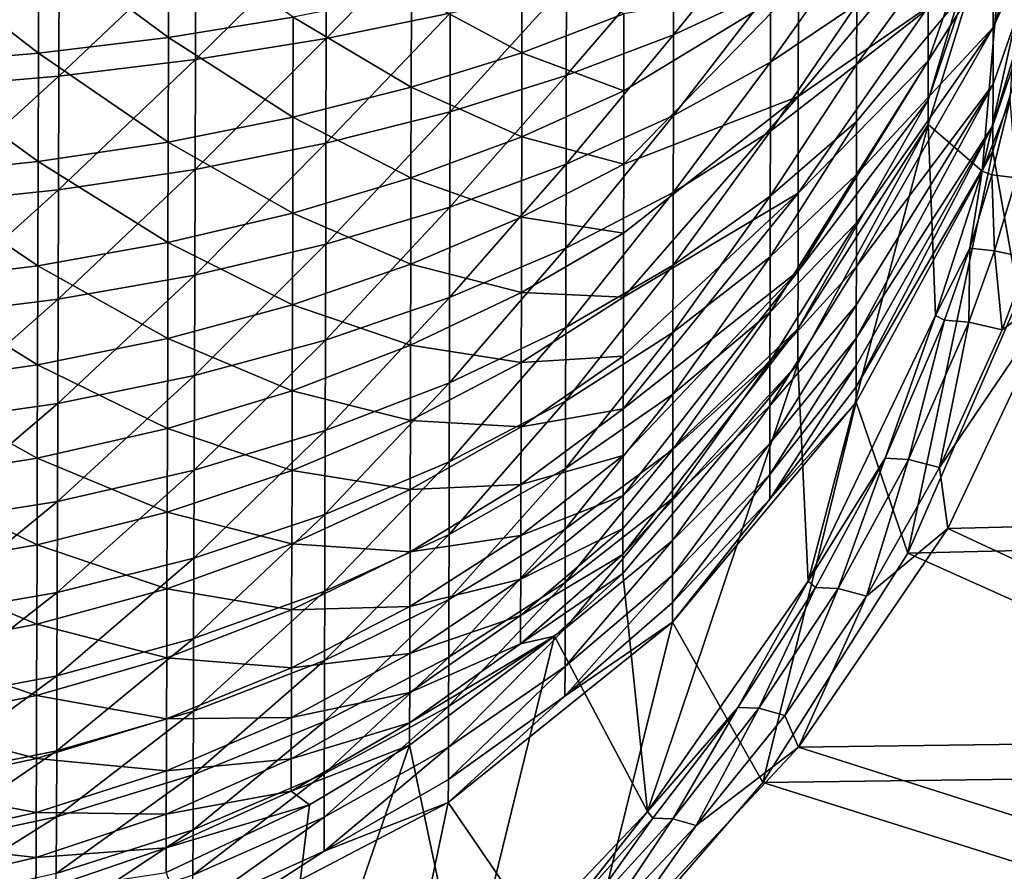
# Model space of a CAD drawing. Header units: metres. Extents: x 0 to 1050, y 0 to 700.
# Tile 22 of 50: x 527 to 569, y 137 to 173. Entities that reach past the tile are written whole.
import ezdxf

# ---------------------------------------------------------------- set-up
doc = ezdxf.new("R2010")
doc.units = ezdxf.units.M

msp = doc.modelspace()

# ---------------------------------------------------------------- linework, layer by layer
at = {"layer": 'None'}
for points in [[(568.189392, 175.961487, -418.493317), (571.781982, 183.587341, -409.408844), (568.186462, 172.974152, -415.510895)], [(571.781982, 183.587341, -409.408844), (571.78064, 180.835678, -406.136169), (568.186462, 172.974152, -415.510895)], [(565.411804, 169.85759, -407.858978), (568.838684, 181.342819, -405.843964), (565.413452, 171.550201, -411.486237)], [(565.411804, 169.85759, -407.858978), (568.846069, 179.952652, -402.033569), (568.838684, 181.342819, -405.843964)], [(565.413452, 171.550201, -411.486237), (568.838684, 181.342819, -405.843964), (565.41571, 173.855637, -414.772278)], [(568.182434, 168.776184, -408.251923), (571.78064, 180.835678, -406.136169), (571.783569, 179.352463, -402.139404)], [(571.78064, 180.835678, -406.136169), (568.182434, 168.776184, -408.251923), (568.184143, 170.553452, -412.060547)], [(568.186462, 172.974152, -415.510895), (571.78064, 180.835678, -406.136169), (568.184143, 170.553452, -412.060547)], [(565.410828, 168.821198, -403.996368), (568.846069, 179.952652, -402.033569), (565.411804, 169.85759, -407.858978)], [(568.846069, 179.952652, -402.033569), (565.410828, 168.821198, -403.996368), (567.723572, 166.821777, -354.398346)], [(569.132874, 173.204102, -354.852936), (568.846069, 179.952652, -402.033569), (567.723572, 166.821777, -354.398346)], [(562.35199, 173.974792, -430.352112), (568.192749, 179.424408, -420.906036), (562.348267, 171.384918, -428.710876)], [(562.348267, 171.384918, -428.710876), (568.192749, 179.424408, -420.906036), (568.189392, 175.961487, -418.493317)], [(571.783569, 179.352463, -402.139404), (569.281189, 161.375977, -352.043488), (568.181396, 167.687988, -404.196167)], [(568.181396, 167.687988, -404.196167), (568.182434, 168.776184, -408.251923), (571.783569, 179.352463, -402.139404)], [(539.664612, 177.128281, -453.69281), (544.972473, 177.949585, -450.621277), (539.652283, 172.504822, -452.244324)], [(544.972473, 177.949585, -450.621277), (544.961914, 173.590332, -449.256439), (539.652283, 172.504822, -452.244324)], [(558.667236, 174.59845, -436.263092), (554.51123, 172.665054, -440.414856), (558.672729, 177.827621, -437.593323)], [(558.672729, 177.827621, -437.593323), (554.51123, 172.665054, -440.414856), (554.51825, 176.263763, -441.897827)], [(532.905945, 172.549149, -452.122314), (532.919373, 177.161545, -453.56839), (527.357666, 176.650406, -455.47995)], [(538.240295, 173.408661, -449.7565), (532.919373, 177.161545, -453.56839), (532.905945, 172.549149, -452.122314)], [(534.065308, 176.445343, -456.246796), (539.664612, 177.128281, -453.69281), (534.05127, 171.602341, -454.728424)], [(539.664612, 177.128281, -453.69281), (539.652283, 172.504822, -452.244324), (534.05127, 171.602341, -454.728424)], [(527.34259, 171.873825, -453.98114), (527.357666, 176.650406, -455.47995), (521.629578, 176.282257, -456.85672)], [(532.905945, 172.549149, -452.122314), (527.357666, 176.650406, -455.47995), (527.34259, 171.873825, -453.98114)], [(558.661987, 171.492767, -434.654327), (562.355957, 176.695053, -431.760864), (562.35199, 173.974792, -430.352112)], [(558.661987, 171.492767, -434.654327), (558.667236, 174.59845, -436.263092), (562.355957, 176.695053, -431.760864)], [(565.418457, 176.700729, -417.612671), (559.852112, 170.02095, -425.570129), (565.41571, 173.855637, -414.772278)], [(559.852112, 170.02095, -425.570129), (565.418457, 176.700729, -417.612671), (559.85907, 174.80864, -428.906769)], [(521.629578, 176.282257, -456.85672), (521.612976, 171.387619, -455.319427), (527.34259, 171.873825, -453.98114)], [(534.05127, 171.602341, -454.728424), (528.209717, 170.89325, -456.680206), (534.065308, 176.445343, -456.246796)], [(528.209717, 170.89325, -456.680206), (528.225525, 175.908646, -458.253937), (534.065308, 176.445343, -456.246796)], [(549.932922, 174.847198, -445.796906), (554.51825, 176.263763, -441.897827), (549.924377, 170.913849, -444.175415)], [(554.51825, 176.263763, -441.897827), (554.51123, 172.665054, -440.414856), (549.924377, 170.913849, -444.175415)], [(528.209717, 170.89325, -456.680206), (522.193604, 170.382721, -458.085419), (528.225525, 175.908646, -458.253937)], [(522.193604, 170.382721, -458.085419), (522.21106, 175.522095, -459.699554), (528.225525, 175.908646, -458.253937)], [(568.186462, 172.974152, -415.510895), (562.341431, 166.684326, -424.77829), (568.189392, 175.961487, -418.493317)], [(562.341431, 166.684326, -424.77829), (562.344727, 168.947723, -426.848633), (568.189392, 175.961487, -418.493317)], [(568.189392, 175.961487, -418.493317), (562.344727, 168.947723, -426.848633), (562.348267, 171.384918, -428.710876)], [(548.023193, 171.893448, -442.071838), (548.031372, 175.639496, -443.616119), (543.297058, 174.44249, -446.910919)], [(552.391663, 173.561264, -438.490356), (548.031372, 175.639496, -443.616119), (548.023193, 171.893448, -442.071838)], [(549.924377, 170.913849, -444.175415), (544.95166, 169.360153, -447.51181), (549.932922, 174.847198, -445.796906)], [(544.95166, 169.360153, -447.51181), (544.961914, 173.590332, -449.256439), (549.932922, 174.847198, -445.796906)], [(543.297058, 174.44249, -446.910919), (538.240295, 173.408661, -449.7565), (543.287292, 170.413742, -445.249329)], [(548.023193, 171.893448, -442.071838), (543.297058, 174.44249, -446.910919), (543.287292, 170.413742, -445.249329)], [(552.379211, 167.126907, -434.792847), (559.852112, 170.02095, -425.570129), (559.85907, 174.80864, -428.906769)], [(552.379211, 167.126907, -434.792847), (559.85907, 174.80864, -428.906769), (552.385315, 170.26503, -436.78241)], [(559.85907, 174.80864, -428.906769), (552.391663, 173.561264, -438.490356), (552.385315, 170.26503, -436.78241)], [(554.51123, 172.665054, -440.414856), (558.667236, 174.59845, -436.263092), (554.504578, 169.20401, -438.621552)], [(558.667236, 174.59845, -436.263092), (558.661987, 171.492767, -434.654327), (554.504578, 169.20401, -438.621552)], [(539.652283, 172.504822, -452.244324), (544.961914, 173.590332, -449.256439), (539.64032, 168.018417, -450.393066)], [(544.961914, 173.590332, -449.256439), (544.95166, 169.360153, -447.51181), (539.64032, 168.018417, -450.393066)], [(558.656982, 168.53598, -432.780182), (558.661987, 171.492767, -434.654327), (562.35199, 173.974792, -430.352112)], [(558.656982, 168.53598, -432.780182), (562.35199, 173.974792, -430.352112), (562.348267, 171.384918, -428.710876)], [(559.852112, 170.02095, -425.570129), (559.84613, 165.890976, -421.445984), (565.41571, 173.855637, -414.772278)], [(565.41571, 173.855637, -414.772278), (559.84613, 165.890976, -421.445984), (565.413452, 171.550201, -411.486237)], [(538.228882, 169.135895, -447.993408), (538.240295, 173.408661, -449.7565), (532.905945, 172.549149, -452.122314)], [(543.287292, 170.413742, -445.249329), (538.240295, 173.408661, -449.7565), (538.228882, 169.135895, -447.993408)], [(552.385315, 170.26503, -436.78241), (552.391663, 173.561264, -438.490356), (548.023193, 171.893448, -442.071838)], [(569.132874, 173.204102, -354.852936), (567.723572, 166.821777, -354.398346), (568.918518, 169.883286, -352.868134)], [(562.335693, 162.743835, -420.088531), (562.338379, 164.611252, -422.51828), (568.186462, 172.974152, -415.510895)], [(568.186462, 172.974152, -415.510895), (568.184143, 170.553452, -412.060547), (562.335693, 162.743835, -420.088531)], [(562.338379, 164.611252, -422.51828), (562.341431, 166.684326, -424.77829), (568.186462, 172.974152, -415.510895)], [(532.892944, 168.073639, -450.274475), (532.905945, 172.549149, -452.122314), (527.34259, 171.873825, -453.98114)], [(538.228882, 169.135895, -447.993408), (532.905945, 172.549149, -452.122314), (532.892944, 168.073639, -450.274475)], [(534.05127, 171.602341, -454.728424), (539.652283, 172.504822, -452.244324), (534.037598, 166.903046, -452.788208)], [(539.652283, 172.504822, -452.244324), (539.64032, 168.018417, -450.393066), (534.037598, 166.903046, -452.788208)], [(549.924377, 170.913849, -444.175415), (554.51123, 172.665054, -440.414856), (549.916138, 167.131042, -442.214752)], [(554.51123, 172.665054, -440.414856), (554.504578, 169.20401, -438.621552), (549.916138, 167.131042, -442.214752)], [(521.612976, 171.387619, -455.319427), (527.328003, 167.239197, -452.066376), (527.34259, 171.873825, -453.98114)], [(527.34259, 171.873825, -453.98114), (527.328003, 167.239197, -452.066376), (532.892944, 168.073639, -450.274475)], [(534.037598, 166.903046, -452.788208), (528.194397, 166.026871, -454.669708), (534.05127, 171.602341, -454.728424)], [(528.194397, 166.026871, -454.669708), (528.209717, 170.89325, -456.680206), (534.05127, 171.602341, -454.728424)], [(548.015381, 168.290771, -440.204529), (548.023193, 171.893448, -442.071838), (543.287292, 170.413742, -445.249329)], [(552.385315, 170.26503, -436.78241), (548.023193, 171.893448, -442.071838), (548.015381, 168.290771, -440.204529)], [(554.498169, 165.908981, -436.532501), (558.661987, 171.492767, -434.654327), (558.656982, 168.53598, -432.780182)], [(554.504578, 169.20401, -438.621552), (558.661987, 171.492767, -434.654327), (554.498169, 165.908981, -436.532501)], [(559.841248, 162.544495, -416.67511), (565.411804, 169.85759, -407.858978), (565.413452, 171.550201, -411.486237)], [(559.84613, 165.890976, -421.445984), (559.841248, 162.544495, -416.67511), (565.413452, 171.550201, -411.486237)], [(521.612976, 171.387619, -455.319427), (521.596863, 166.638657, -453.355988), (527.328003, 167.239197, -452.066376)], [(562.344727, 168.947723, -426.848633), (558.652283, 165.75354, -430.653778), (562.348267, 171.384918, -428.710876)], [(562.348267, 171.384918, -428.710876), (558.652283, 165.75354, -430.653778), (558.656982, 168.53598, -432.780182)], [(528.194397, 166.026871, -454.669708), (522.176697, 165.396317, -456.023773), (528.209717, 170.89325, -456.680206)], [(522.176697, 165.396317, -456.023773), (522.193604, 170.382721, -458.085419), (528.209717, 170.89325, -456.680206)], [(549.916138, 167.131042, -442.214752), (544.941833, 165.291992, -445.402435), (549.924377, 170.913849, -444.175415)], [(544.941833, 165.291992, -445.402435), (544.95166, 169.360153, -447.51181), (549.924377, 170.913849, -444.175415)], [(543.277893, 166.539307, -443.240417), (543.287292, 170.413742, -445.249329), (538.228882, 169.135895, -447.993408)], [(548.015381, 168.290771, -440.204529), (543.287292, 170.413742, -445.249329), (543.277893, 166.539307, -443.240417)], [(552.379211, 167.126907, -434.792847), (552.385315, 170.26503, -436.78241), (548.015381, 168.290771, -440.204529)], [(568.184143, 170.553452, -412.060547), (568.182434, 168.776184, -408.251923), (562.331238, 159.685974, -414.799164)], [(562.333313, 161.097443, -417.50885), (568.184143, 170.553452, -412.060547), (562.331238, 159.685974, -414.799164)], [(562.335693, 162.743835, -420.088531), (568.184143, 170.553452, -412.060547), (562.333313, 161.097443, -417.50885)], [(552.368164, 161.431519, -430.026245), (559.852112, 170.02095, -425.570129), (552.373474, 164.173874, -432.535583)], [(559.84613, 165.890976, -421.445984), (559.852112, 170.02095, -425.570129), (552.368164, 161.431519, -430.026245)], [(559.852112, 170.02095, -425.570129), (552.379211, 167.126907, -434.792847), (552.373474, 164.173874, -432.535583)], [(559.837646, 160.087601, -411.409119), (565.411804, 169.85759, -407.858978), (559.841248, 162.544495, -416.67511)], [(559.837646, 160.087601, -411.409119), (565.410828, 168.821198, -403.996368), (565.411804, 169.85759, -407.858978)], [(568.918518, 169.883286, -352.868134), (567.723572, 166.821777, -354.398346), (568.131653, 166.676285, -352.577667)], [(568.918518, 169.883286, -352.868134), (568.131653, 166.676285, -352.577667), (569.19458, 166.547058, -351.064087)], [(538.217957, 165.026901, -445.861969), (538.228882, 169.135895, -447.993408), (532.892944, 168.073639, -450.274475)], [(543.277893, 166.539307, -443.240417), (538.228882, 169.135895, -447.993408), (538.217957, 165.026901, -445.861969)], [(539.64032, 168.018417, -450.393066), (544.95166, 169.360153, -447.51181), (539.628845, 163.703979, -448.15506)], [(544.95166, 169.360153, -447.51181), (544.941833, 165.291992, -445.402435), (539.628845, 163.703979, -448.15506)], [(549.916138, 167.131042, -442.214752), (554.504578, 169.20401, -438.621552), (549.908264, 163.529755, -439.930908)], [(554.504578, 169.20401, -438.621552), (554.498169, 165.908981, -436.532501), (549.908264, 163.529755, -439.930908)], [(558.647888, 163.169571, -428.289795), (562.344727, 168.947723, -426.848633), (562.341431, 166.684326, -424.77829)], [(558.652283, 165.75354, -430.653778), (562.344727, 168.947723, -426.848633), (558.647888, 163.169571, -428.289795)], [(554.492188, 162.808304, -434.162354), (554.498169, 165.908981, -436.532501), (558.656982, 168.53598, -432.780182)], [(558.652283, 165.75354, -430.653778), (554.492188, 162.808304, -434.162354), (558.656982, 168.53598, -432.780182)], [(559.836975, 158.582321, -405.801758), (565.410828, 168.821198, -403.996368), (559.837646, 160.087601, -411.409119)], [(565.410828, 168.821198, -403.996368), (559.836975, 158.582321, -405.801758), (560.277954, 149.287949, -349.247467)], [(565.410828, 168.821198, -403.996368), (560.277954, 149.287949, -349.247467), (565.724182, 160.656845, -353.262299)], [(562.328247, 157.599533, -409.070099), (568.182434, 168.776184, -408.251923), (568.181396, 167.687988, -404.196167)], [(568.182434, 168.776184, -408.251923), (562.328247, 157.599533, -409.070099), (562.329529, 158.517715, -411.979584)], [(568.182434, 168.776184, -408.251923), (562.329529, 158.517715, -411.979584), (562.331238, 159.685974, -414.799164)], [(567.723572, 166.821777, -354.398346), (565.410828, 168.821198, -403.996368), (565.724182, 160.656845, -353.262299)], [(548.007874, 164.860977, -438.029419), (548.015381, 168.290771, -440.204529), (543.277893, 166.539307, -443.240417)], [(552.379211, 167.126907, -434.792847), (548.015381, 168.290771, -440.204529), (548.007874, 164.860977, -438.029419)], [(527.328003, 167.239197, -452.066376), (532.880432, 163.769821, -448.040924), (532.892944, 168.073639, -450.274475)], [(532.892944, 168.073639, -450.274475), (532.880432, 163.769821, -448.040924), (538.217957, 165.026901, -445.861969)], [(534.037598, 166.903046, -452.788208), (539.64032, 168.018417, -450.393066), (534.024475, 162.384048, -450.442963)], [(539.64032, 168.018417, -450.393066), (539.628845, 163.703979, -448.15506), (534.024475, 162.384048, -450.442963)], [(562.332397, 156.942459, -406.090912), (562.328247, 157.599533, -409.070099), (568.181396, 167.687988, -404.196167)], [(568.181396, 167.687988, -404.196167), (564.535217, 150.484543, -349.116974), (562.332397, 156.942459, -406.090912)], [(569.281189, 161.375977, -352.043488), (564.535217, 150.484543, -349.116974), (568.181396, 167.687988, -404.196167)], [(521.596863, 166.638657, -453.355988), (527.313965, 162.782547, -449.752258), (527.328003, 167.239197, -452.066376)], [(527.328003, 167.239197, -452.066376), (527.313965, 162.782547, -449.752258), (532.880432, 163.769821, -448.040924)], [(534.024475, 162.384048, -450.442963), (528.179626, 161.347397, -452.239868), (534.037598, 166.903046, -452.788208)], [(528.179626, 161.347397, -452.239868), (528.194397, 166.026871, -454.669708), (534.037598, 166.903046, -452.788208)], [(549.908264, 163.529755, -439.930908), (544.932434, 161.419159, -442.945618), (549.916138, 167.131042, -442.214752)], [(544.932434, 161.419159, -442.945618), (544.941833, 165.291992, -445.402435), (549.916138, 167.131042, -442.214752)], [(552.373474, 164.173874, -432.535583), (552.379211, 167.126907, -434.792847), (548.007874, 164.860977, -438.029419)], [(527.313965, 162.782547, -449.752258), (521.596863, 166.638657, -453.355988), (521.58136, 162.072266, -450.983429)], [(543.268982, 162.850876, -440.900574), (543.277893, 166.539307, -443.240417), (538.217957, 165.026901, -445.861969)], [(548.007874, 164.860977, -438.029419), (543.277893, 166.539307, -443.240417), (543.268982, 162.850876, -440.900574)], [(558.64386, 160.802887, -425.709381), (558.647888, 163.169571, -428.289795), (562.341431, 166.684326, -424.77829)], [(558.64386, 160.802887, -425.709381), (562.341431, 166.684326, -424.77829), (562.338379, 164.611252, -422.51828)], [(567.723572, 166.821777, -354.398346), (565.724182, 160.656845, -353.262299), (567.191345, 163.530304, -352.114105)], [(567.723572, 166.821777, -354.398346), (567.191345, 163.530304, -352.114105), (568.131653, 166.676285, -352.577667)], [(568.131653, 166.676285, -352.577667), (567.191345, 163.530304, -352.114105), (568.243835, 163.423248, -350.638855)], [(569.19458, 166.547058, -351.064087), (568.131653, 166.676285, -352.577667), (568.243835, 163.423248, -350.638855)], [(569.19458, 166.547058, -351.064087), (568.243835, 163.423248, -350.638855), (569.715149, 163.101608, -349.625244)], [(528.179626, 161.347397, -452.239868), (522.1604, 160.601608, -453.532593), (528.194397, 166.026871, -454.669708)], [(522.1604, 160.601608, -453.532593), (522.176697, 165.396317, -456.023773), (528.194397, 166.026871, -454.669708)], [(549.908264, 163.529755, -439.930908), (554.498169, 165.908981, -436.532501), (549.900879, 160.140961, -437.339905)], [(554.498169, 165.908981, -436.532501), (554.492188, 162.808304, -434.162354), (549.900879, 160.140961, -437.339905)], [(552.363342, 158.91983, -427.287231), (552.358948, 156.657364, -424.34259), (559.84613, 165.890976, -421.445984)], [(559.84613, 165.890976, -421.445984), (552.358948, 156.657364, -424.34259), (559.841248, 162.544495, -416.67511)], [(552.368164, 161.431519, -430.026245), (552.363342, 158.91983, -427.287231), (559.84613, 165.890976, -421.445984)], [(554.492188, 162.808304, -434.162354), (558.652283, 165.75354, -430.653778), (554.486572, 159.928818, -431.527557)], [(558.652283, 165.75354, -430.653778), (558.647888, 163.169571, -428.289795), (554.486572, 159.928818, -431.527557)], [(539.628845, 163.703979, -448.15506), (544.941833, 165.291992, -445.402435), (539.61792, 159.596786, -445.548615)], [(544.941833, 165.291992, -445.402435), (544.932434, 161.419159, -442.945618), (539.61792, 159.596786, -445.548615)], [(532.880432, 163.769821, -448.040924), (538.20752, 161.115295, -443.379639), (538.217957, 165.026901, -445.861969)], [(538.217957, 165.026901, -445.861969), (538.20752, 161.115295, -443.379639), (543.268982, 162.850876, -440.900574)], [(548.000854, 161.633545, -435.561798), (548.007874, 164.860977, -438.029419), (543.268982, 162.850876, -440.900574)], [(552.373474, 164.173874, -432.535583), (548.007874, 164.860977, -438.029419), (548.000854, 161.633545, -435.561798)], [(558.640259, 158.671036, -422.93515), (562.338379, 164.611252, -422.51828), (562.335693, 162.743835, -420.088531)], [(558.640259, 158.671036, -422.93515), (558.64386, 160.802887, -425.709381), (562.338379, 164.611252, -422.51828)], [(552.368164, 161.431519, -430.026245), (552.373474, 164.173874, -432.535583), (548.000854, 161.633545, -435.561798)], [(527.313965, 162.782547, -449.752258), (532.86853, 159.672897, -445.439911), (532.880432, 163.769821, -448.040924)], [(532.880432, 163.769821, -448.040924), (532.86853, 159.672897, -445.439911), (538.20752, 161.115295, -443.379639)], [(534.024475, 162.384048, -450.442963), (539.628845, 163.703979, -448.15506), (534.011963, 158.08226, -447.711914)], [(539.628845, 163.703979, -448.15506), (539.61792, 159.596786, -445.548615), (534.011963, 158.08226, -447.711914)], [(549.900879, 160.140961, -437.339905), (544.923645, 157.774902, -440.158508), (549.908264, 163.529755, -439.930908)], [(544.923645, 157.774902, -440.158508), (544.932434, 161.419159, -442.945618), (549.908264, 163.529755, -439.930908)], [(567.191345, 163.530304, -352.114105), (565.724182, 160.656845, -353.262299), (566.108887, 160.456146, -351.488037)], [(567.148499, 160.367661, -350.056), (567.191345, 163.530304, -352.114105), (566.108887, 160.456146, -351.488037)], [(568.243835, 163.423248, -350.638855), (567.191345, 163.530304, -352.114105), (567.148499, 160.367661, -350.056)], [(554.486572, 159.928818, -431.527557), (558.647888, 163.169571, -428.289795), (554.481506, 157.291534, -428.651581)], [(558.647888, 163.169571, -428.289795), (558.64386, 160.802887, -425.709381), (554.481506, 157.291534, -428.651581)], [(568.573608, 160.036896, -349.056427), (568.243835, 163.423248, -350.638855), (567.148499, 160.367661, -350.056)], [(569.715149, 163.101608, -349.625244), (568.243835, 163.423248, -350.638855), (568.573608, 160.036896, -349.056427)], [(571.157227, 161.915985, -349.088684), (569.715149, 163.101608, -349.625244), (568.573608, 160.036896, -349.056427)], [(527.300598, 158.540283, -447.057709), (527.313965, 162.782547, -449.752258), (521.58136, 162.072266, -450.983429)], [(532.86853, 159.672897, -445.439911), (527.313965, 162.782547, -449.752258), (527.300598, 158.540283, -447.057709)], [(538.20752, 161.115295, -443.379639), (543.26062, 159.380173, -438.246185), (543.268982, 162.850876, -440.900574)], [(543.268982, 162.850876, -440.900574), (543.26062, 159.380173, -438.246185), (548.000854, 161.633545, -435.561798)], [(549.900879, 160.140961, -437.339905), (554.492188, 162.808304, -434.162354), (549.894043, 156.993988, -434.459686)], [(554.492188, 162.808304, -434.162354), (554.486572, 159.928818, -431.527557), (549.894043, 156.993988, -434.459686)], [(558.637085, 156.791519, -419.989838), (558.640259, 158.671036, -422.93515), (562.335693, 162.743835, -420.088531)], [(558.637085, 156.791519, -419.989838), (562.335693, 162.743835, -420.088531), (562.333313, 161.097443, -417.50885)], [(534.011963, 158.08226, -447.711914), (528.165588, 156.893021, -449.410583), (534.024475, 162.384048, -450.442963)], [(528.165588, 156.893021, -449.410583), (528.179626, 161.347397, -452.239868), (534.024475, 162.384048, -450.442963)], [(559.841248, 162.544495, -416.67511), (552.355103, 154.662735, -421.21637), (552.351746, 152.952759, -417.932739)], [(552.351746, 152.952759, -417.932739), (559.837646, 160.087601, -411.409119), (559.841248, 162.544495, -416.67511)], [(552.358948, 156.657364, -424.34259), (552.355103, 154.662735, -421.21637), (559.841248, 162.544495, -416.67511)], [(521.566589, 157.725723, -448.221191), (527.300598, 158.540283, -447.057709), (521.58136, 162.072266, -450.983429)], [(566.254333, 151.537552, -346.30127), (571.157227, 161.915985, -349.088684), (565.895874, 154.157135, -347.495422)], [(565.895874, 154.157135, -347.495422), (571.157227, 161.915985, -349.088684), (568.573608, 160.036896, -349.056427)], [(571.157227, 161.915985, -349.088684), (566.254333, 151.537552, -346.30127), (585.459839, 152.006866, -346.381561)], [(539.61792, 159.596786, -445.548615), (544.932434, 161.419159, -442.945618), (539.607605, 155.732132, -442.59201)], [(544.932434, 161.419159, -442.945618), (544.923645, 157.774902, -440.158508), (539.607605, 155.732132, -442.59201)], [(543.26062, 159.380173, -438.246185), (547.994324, 158.636444, -432.818756), (548.000854, 161.633545, -435.561798)], [(548.000854, 161.633545, -435.561798), (547.994324, 158.636444, -432.818756), (552.368164, 161.431519, -430.026245)], [(547.994324, 158.636444, -432.818756), (552.363342, 158.91983, -427.287231), (552.368164, 161.431519, -430.026245)], [(564.535217, 150.484543, -349.116974), (569.281189, 161.375977, -352.043488), (585.475647, 150.982803, -349.201324)], [(528.165588, 156.893021, -449.410583), (522.144958, 156.037735, -450.632263), (528.179626, 161.347397, -452.239868)], [(522.144958, 156.037735, -450.632263), (522.1604, 160.601608, -453.532593), (528.179626, 161.347397, -452.239868)], [(532.86853, 159.672897, -445.439911), (538.197754, 157.434677, -440.563812), (538.20752, 161.115295, -443.379639)], [(538.20752, 161.115295, -443.379639), (538.197754, 157.434677, -440.563812), (543.26062, 159.380173, -438.246185)], [(558.634338, 155.180206, -416.896118), (562.333313, 161.097443, -417.50885), (562.331238, 159.685974, -414.799164)], [(558.637085, 156.791519, -419.989838), (562.333313, 161.097443, -417.50885), (558.634338, 155.180206, -416.896118)], [(554.481506, 157.291534, -428.651581), (558.64386, 160.802887, -425.709381), (554.476868, 154.915955, -425.559723)], [(558.64386, 160.802887, -425.709381), (558.640259, 158.671036, -422.93515), (554.476868, 154.915955, -425.559723)], [(565.724182, 160.656845, -353.262299), (560.277954, 149.287949, -349.247467), (563.565918, 154.554642, -349.795959)], [(566.108887, 160.456146, -351.488037), (565.724182, 160.656845, -353.262299), (563.565918, 154.554642, -349.795959)], [(549.894043, 156.993988, -434.459686), (544.915405, 154.390793, -437.060486), (549.900879, 160.140961, -437.339905)], [(544.915405, 154.390793, -437.060486), (544.923645, 157.774902, -440.158508), (549.900879, 160.140961, -437.339905)], [(566.108887, 160.456146, -351.488037), (563.565918, 154.554642, -349.795959), (564.572327, 154.493942, -348.461212)], [(564.572327, 154.493942, -348.461212), (567.148499, 160.367661, -350.056), (566.108887, 160.456146, -351.488037)], [(565.895874, 154.157135, -347.495422), (567.148499, 160.367661, -350.056), (564.572327, 154.493942, -348.461212)], [(568.573608, 160.036896, -349.056427), (567.148499, 160.367661, -350.056), (565.895874, 154.157135, -347.495422)], [(549.894043, 156.993988, -434.459686), (554.486572, 159.928818, -431.527557), (549.887756, 154.111755, -431.315979)], [(554.486572, 159.928818, -431.527557), (554.481506, 157.291534, -428.651581), (549.887756, 154.111755, -431.315979)], [(552.346863, 150.425125, -410.990448), (559.836975, 158.582321, -405.801758), (559.837646, 160.087601, -411.409119)], [(559.837646, 160.087601, -411.409119), (552.348999, 151.537445, -414.516022), (552.346863, 150.425125, -410.990448)], [(552.348999, 151.537445, -414.516022), (559.837646, 160.087601, -411.409119), (552.351746, 152.952759, -417.932739)], [(562.331238, 159.685974, -414.799164), (562.329529, 158.517715, -411.979584), (558.63208, 153.846542, -413.676971)], [(558.63208, 153.846542, -413.676971), (558.634338, 155.180206, -416.896118), (562.331238, 159.685974, -414.799164)], [(532.8573, 155.818008, -442.489716), (532.86853, 159.672897, -445.439911), (527.300598, 158.540283, -447.057709)], [(538.197754, 157.434677, -440.563812), (532.86853, 159.672897, -445.439911), (532.8573, 155.818008, -442.489716)], [(534.011963, 158.08226, -447.711914), (539.61792, 159.596786, -445.548615), (534.000183, 154.034637, -444.614197)], [(539.61792, 159.596786, -445.548615), (539.607605, 155.732132, -442.59201), (534.000183, 154.034637, -444.614197)], [(538.197754, 157.434677, -440.563812), (543.252808, 156.157211, -435.295685), (543.26062, 159.380173, -438.246185)], [(543.26062, 159.380173, -438.246185), (543.252808, 156.157211, -435.295685), (547.994324, 158.636444, -432.818756)], [(547.994324, 158.636444, -432.818756), (547.988342, 155.891464, -429.824738), (552.363342, 158.91983, -427.287231)], [(547.988342, 155.891464, -429.824738), (552.358948, 156.657364, -424.34259), (552.363342, 158.91983, -427.287231)], [(521.566589, 157.725723, -448.221191), (527.288025, 154.548782, -444.001709), (527.300598, 158.540283, -447.057709)], [(527.288025, 154.548782, -444.001709), (532.8573, 155.818008, -442.489716), (527.300598, 158.540283, -447.057709)], [(543.252808, 156.157211, -435.295685), (547.988342, 155.891464, -429.824738), (547.994324, 158.636444, -432.818756)], [(552.345337, 149.623932, -407.381378), (559.836975, 158.582321, -405.801758), (552.346863, 150.425125, -410.990448)], [(559.836975, 158.582321, -405.801758), (552.345337, 149.623932, -407.381378), (553.399292, 139.438736, -343.418945)], [(559.836975, 158.582321, -405.801758), (553.399292, 139.438736, -343.418945), (560.277954, 149.287949, -349.247467)], [(554.476868, 154.915955, -425.559723), (558.640259, 158.671036, -422.93515), (554.472839, 152.821594, -422.277191)], [(558.640259, 158.671036, -422.93515), (558.637085, 156.791519, -419.989838), (554.472839, 152.821594, -422.277191)], [(562.329529, 158.517715, -411.979584), (558.63031, 152.798386, -410.355225), (558.63208, 153.846542, -413.676971)], [(562.328247, 157.599533, -409.070099), (558.63031, 152.798386, -410.355225), (562.329529, 158.517715, -411.979584)], [(534.000183, 154.034637, -444.614197), (528.152405, 152.70195, -446.201782), (534.011963, 158.08226, -447.711914)], [(528.152405, 152.70195, -446.201782), (528.165588, 156.893021, -449.410583), (534.011963, 158.08226, -447.711914)], [(521.566589, 157.725723, -448.221191), (521.552734, 153.636276, -445.088745), (527.288025, 154.548782, -444.001709)], [(539.607605, 155.732132, -442.59201), (544.923645, 157.774902, -440.158508), (539.598083, 152.143448, -439.305756)], [(544.923645, 157.774902, -440.158508), (544.915405, 154.390793, -437.060486), (539.598083, 152.143448, -439.305756)], [(558.63031, 152.798386, -410.355225), (562.328247, 157.599533, -409.070099), (562.332397, 156.942459, -406.090912)], [(538.188599, 154.016876, -437.434052), (538.197754, 157.434677, -440.563812), (532.8573, 155.818008, -442.489716)], [(543.252808, 156.157211, -435.295685), (538.197754, 157.434677, -440.563812), (538.188599, 154.016876, -437.434052)], [(549.887756, 154.111755, -431.315979), (554.481506, 157.291534, -428.651581), (549.882141, 151.515594, -427.93634)], [(554.481506, 157.291534, -428.651581), (554.476868, 154.915955, -425.559723), (549.882141, 151.515594, -427.93634)], [(528.152405, 152.70195, -446.201782), (522.130371, 151.74382, -447.34317), (528.165588, 156.893021, -449.410583)], [(522.130371, 151.74382, -447.34317), (522.144958, 156.037735, -450.632263), (528.165588, 156.893021, -449.410583)], [(549.887756, 154.111755, -431.315979), (544.907959, 151.291443, -433.679169), (549.894043, 156.993988, -434.459686)], [(544.907959, 151.291443, -433.679169), (544.915405, 154.390793, -437.060486), (549.894043, 156.993988, -434.459686)], [(562.332397, 156.942459, -406.090912), (558.334351, 140.675903, -344.544434), (554.462585, 147.530853, -407.750458)], [(554.462585, 147.530853, -407.750458), (558.63031, 152.798386, -410.355225), (562.332397, 156.942459, -406.090912)], [(554.472839, 152.821594, -422.277191), (558.637085, 156.791519, -419.989838), (554.46936, 151.026123, -418.829376)], [(558.637085, 156.791519, -419.989838), (558.634338, 155.180206, -416.896118), (554.46936, 151.026123, -418.829376)], [(564.535217, 150.484543, -349.116974), (558.334351, 140.675903, -344.544434), (562.332397, 156.942459, -406.090912)], [(552.355103, 154.662735, -421.21637), (552.358948, 156.657364, -424.34259), (547.982971, 153.418915, -426.606049)], [(552.358948, 156.657364, -424.34259), (547.988342, 155.891464, -429.824738), (547.982971, 153.418915, -426.606049)], [(543.245667, 153.205444, -432.075378), (543.252808, 156.157211, -435.295685), (538.188599, 154.016876, -437.434052)], [(547.988342, 155.891464, -429.824738), (543.252808, 156.157211, -435.295685), (543.245667, 153.205444, -432.075378)], [(547.982971, 153.418915, -426.606049), (547.988342, 155.891464, -429.824738), (543.245667, 153.205444, -432.075378)], [(532.8573, 155.818008, -442.489716), (527.288025, 154.548782, -444.001709), (532.846924, 152.238495, -439.210785)], [(538.188599, 154.016876, -437.434052), (532.8573, 155.818008, -442.489716), (532.846924, 152.238495, -439.210785)], [(534.000183, 154.034637, -444.614197), (539.607605, 155.732132, -442.59201), (533.989258, 150.276154, -441.171326)], [(539.607605, 155.732132, -442.59201), (539.598083, 152.143448, -439.305756), (533.989258, 150.276154, -441.171326)], [(554.46936, 151.026123, -418.829376), (558.634338, 155.180206, -416.896118), (554.466492, 149.540039, -415.241821)], [(558.634338, 155.180206, -416.896118), (558.63208, 153.846542, -413.676971), (554.466492, 149.540039, -415.241821)], [(552.355103, 154.662735, -421.21637), (547.97821, 151.239105, -423.188995), (552.351746, 152.952759, -417.932739)], [(547.97821, 151.239105, -423.188995), (552.355103, 154.662735, -421.21637), (547.982971, 153.418915, -426.606049)], [(549.882141, 151.515594, -427.93634), (554.476868, 154.915955, -425.559723), (549.877136, 149.226791, -424.34845)], [(554.476868, 154.915955, -425.559723), (554.472839, 152.821594, -422.277191), (549.877136, 149.226791, -424.34845)], [(521.552734, 153.636276, -445.088745), (527.276306, 150.84256, -440.605438), (527.288025, 154.548782, -444.001709)], [(527.288025, 154.548782, -444.001709), (527.276306, 150.84256, -440.605438), (532.846924, 152.238495, -439.210785)], [(539.598083, 152.143448, -439.305756), (544.915405, 154.390793, -437.060486), (539.589294, 148.856812, -435.719177)], [(544.915405, 154.390793, -437.060486), (544.907959, 151.291443, -433.679169), (539.589294, 148.856812, -435.719177)], [(563.565918, 154.554642, -349.795959), (560.277954, 149.287949, -349.247467), (560.590149, 149.019714, -347.588867)], [(561.553284, 148.976151, -346.360291), (563.565918, 154.554642, -349.795959), (560.590149, 149.019714, -347.588867)], [(563.565918, 154.554642, -349.795959), (561.553284, 148.976151, -346.360291), (564.572327, 154.493942, -348.461212)], [(564.572327, 154.493942, -348.461212), (561.553284, 148.976151, -346.360291), (562.768555, 148.646851, -345.43634)], [(562.768555, 148.646851, -345.43634), (565.895874, 154.157135, -347.495422), (564.572327, 154.493942, -348.461212)], [(533.989258, 150.276154, -441.171326), (528.140137, 148.81041, -442.635712), (534.000183, 154.034637, -444.614197)], [(528.140137, 148.81041, -442.635712), (528.152405, 152.70195, -446.201782), (534.000183, 154.034637, -444.614197)], [(532.846924, 152.238495, -439.210785), (538.180298, 150.886749, -434.01825), (538.188599, 154.016876, -437.434052)], [(538.180298, 150.886749, -434.01825), (543.245667, 153.205444, -432.075378), (538.188599, 154.016876, -437.434052)], [(549.882141, 151.515594, -427.93634), (544.901184, 148.499756, -430.04422), (549.887756, 154.111755, -431.315979)], [(544.901184, 148.499756, -430.04422), (544.907959, 151.291443, -433.679169), (549.887756, 154.111755, -431.315979)], [(554.466492, 149.540039, -415.241821), (558.63208, 153.846542, -413.676971), (554.464233, 148.372101, -411.539978)], [(558.63208, 153.846542, -413.676971), (558.63031, 152.798386, -410.355225), (554.464233, 148.372101, -411.539978)], [(562.768555, 148.646851, -345.43634), (566.254333, 151.537552, -346.30127), (565.895874, 154.157135, -347.495422)], [(521.552734, 153.636276, -445.088745), (521.539856, 149.839249, -441.607849), (527.276306, 150.84256, -440.605438)], [(543.239197, 150.546692, -428.613556), (547.97821, 151.239105, -423.188995), (547.982971, 153.418915, -426.606049)], [(543.239197, 150.546692, -428.613556), (547.982971, 153.418915, -426.606049), (543.245667, 153.205444, -432.075378)], [(538.180298, 150.886749, -434.01825), (543.239197, 150.546692, -428.613556), (543.245667, 153.205444, -432.075378)], [(552.351746, 152.952759, -417.932739), (547.97821, 151.239105, -423.188995), (547.974182, 149.370392, -419.599945)], [(547.974182, 149.370392, -419.599945), (552.348999, 151.537445, -414.516022), (552.351746, 152.952759, -417.932739)], [(528.140137, 148.81041, -442.635712), (522.116821, 147.756943, -443.688232), (528.152405, 152.70195, -446.201782)], [(522.116821, 147.756943, -443.688232), (522.130371, 151.74382, -447.34317), (528.152405, 152.70195, -446.201782)], [(549.877136, 149.226791, -424.34845), (554.472839, 152.821594, -422.277191), (549.872864, 147.264633, -420.579956)], [(554.472839, 152.821594, -422.277191), (554.46936, 151.026123, -418.829376), (549.872864, 147.264633, -420.579956)], [(554.464233, 148.372101, -411.539978), (558.63031, 152.798386, -410.355225), (554.462585, 147.530853, -407.750458)], [(527.276306, 150.84256, -440.605438), (532.837402, 148.960358, -435.632416), (532.846924, 152.238495, -439.210785)], [(532.846924, 152.238495, -439.210785), (532.837402, 148.960358, -435.632416), (538.180298, 150.886749, -434.01825)], [(533.989258, 150.276154, -441.171326), (539.598083, 152.143448, -439.305756), (533.979248, 146.834106, -437.414032)], [(539.598083, 152.143448, -439.305756), (539.589294, 148.856812, -435.719177), (533.979248, 146.834106, -437.414032)], [(566.254333, 151.537552, -346.30127), (585.606506, 142.525223, -341.957977), (585.459839, 152.006866, -346.381561)], [(539.589294, 148.856812, -435.719177), (544.907959, 151.291443, -433.679169), (539.581421, 145.8965, -431.863739)], [(544.907959, 151.291443, -433.679169), (544.901184, 148.499756, -430.04422), (539.581421, 145.8965, -431.863739)], [(549.877136, 149.226791, -424.34845), (544.895203, 146.038605, -426.185394), (549.882141, 151.515594, -427.93634)], [(544.895203, 146.038605, -426.185394), (544.901184, 148.499756, -430.04422), (549.882141, 151.515594, -427.93634)], [(547.970764, 147.823715, -415.865479), (552.348999, 151.537445, -414.516022), (547.974182, 149.370392, -419.599945)], [(552.348999, 151.537445, -414.516022), (547.970764, 147.823715, -415.865479), (552.346863, 150.425125, -410.990448)], [(566.254333, 151.537552, -346.30127), (559.853455, 142.189011, -341.946442), (585.606506, 142.525223, -341.957977)], [(559.853455, 142.189011, -341.946442), (566.254333, 151.537552, -346.30127), (562.768555, 148.646851, -345.43634)], [(521.539856, 149.839249, -441.607849), (527.265625, 147.448471, -436.899261), (527.276306, 150.84256, -440.605438)], [(527.276306, 150.84256, -440.605438), (527.265625, 147.448471, -436.899261), (532.837402, 148.960358, -435.632416)], [(532.837402, 148.960358, -435.632416), (538.172791, 148.067398, -430.346405), (538.180298, 150.886749, -434.01825)], [(538.180298, 150.886749, -434.01825), (538.172791, 148.067398, -430.346405), (543.239197, 150.546692, -428.613556)], [(547.97821, 151.239105, -423.188995), (543.233521, 148.202744, -424.938477), (547.974182, 149.370392, -419.599945)], [(543.239197, 150.546692, -428.613556), (543.233521, 148.202744, -424.938477), (547.97821, 151.239105, -423.188995)], [(549.872864, 147.264633, -420.579956), (554.46936, 151.026123, -418.829376), (549.869324, 145.640625, -416.658752)], [(554.46936, 151.026123, -418.829376), (554.466492, 149.540039, -415.241821), (549.869324, 145.640625, -416.658752)], [(585.6297, 141.026642, -344.556732), (564.535217, 150.484543, -349.116974), (585.475647, 150.982803, -349.201324)], [(538.172791, 148.067398, -430.346405), (543.233521, 148.202744, -424.938477), (543.239197, 150.546692, -428.613556)], [(547.96814, 146.608154, -412.012115), (552.345337, 149.623932, -407.381378), (552.346863, 150.425125, -410.990448)], [(552.346863, 150.425125, -410.990448), (547.970764, 147.823715, -415.865479), (547.96814, 146.608154, -412.012115)], [(558.334351, 140.675903, -344.544434), (564.535217, 150.484543, -349.116974), (585.6297, 141.026642, -344.556732)], [(533.979248, 146.834106, -437.414032), (528.128906, 145.246628, -438.744202), (533.989258, 150.276154, -441.171326)], [(528.128906, 145.246628, -438.744202), (528.140137, 148.81041, -442.635712), (533.989258, 150.276154, -441.171326)], [(527.265625, 147.448471, -436.899261), (521.539856, 149.839249, -441.607849), (521.528015, 146.362137, -437.809509)], [(549.421265, 146.940323, -407.854584), (552.345337, 149.623932, -407.381378), (547.96814, 146.608154, -412.012115)], [(552.345337, 149.623932, -407.381378), (549.421265, 146.940323, -407.854584), (553.399292, 139.438736, -343.418945)], [(547.974182, 149.370392, -419.599945), (543.233521, 148.202744, -424.938477), (543.228699, 146.193375, -421.078491)], [(543.228699, 146.193375, -421.078491), (547.970764, 147.823715, -415.865479), (547.974182, 149.370392, -419.599945)], [(549.872864, 147.264633, -420.579956), (544.890137, 143.928757, -422.132416), (549.877136, 149.226791, -424.34845)], [(544.890137, 143.928757, -422.132416), (544.895203, 146.038605, -426.185394), (549.877136, 149.226791, -424.34845)], [(549.869324, 145.640625, -416.658752), (554.466492, 149.540039, -415.241821), (549.866577, 144.364288, -412.612732)], [(554.466492, 149.540039, -415.241821), (554.464233, 148.372101, -411.539978), (549.866577, 144.364288, -412.612732)], [(560.277954, 149.287949, -349.247467), (553.399292, 139.438736, -343.418945), (557.259155, 143.884979, -344.945648)], [(560.277954, 149.287949, -349.247467), (557.259155, 143.884979, -344.945648), (560.590149, 149.019714, -347.588867)], [(528.128906, 145.246628, -438.744202), (522.104431, 144.105957, -439.699982), (528.140137, 148.81041, -442.635712)], [(522.104431, 144.105957, -439.699982), (522.116821, 147.756943, -443.688232), (528.140137, 148.81041, -442.635712)], [(527.265625, 147.448471, -436.899261), (532.828796, 146.007767, -431.78598), (532.837402, 148.960358, -435.632416)], [(532.837402, 148.960358, -435.632416), (532.828796, 146.007767, -431.78598), (538.172791, 148.067398, -430.346405)], [(533.979248, 146.834106, -437.414032), (539.589294, 148.856812, -435.719177), (533.970276, 143.733887, -433.375275)], [(539.589294, 148.856812, -435.719177), (539.581421, 145.8965, -431.863739), (533.970276, 143.733887, -433.375275)], [(560.590149, 149.019714, -347.588867), (557.259155, 143.884979, -344.945648), (558.169556, 143.850113, -343.82666)], [(558.169556, 143.850113, -343.82666), (561.553284, 148.976151, -346.360291), (560.590149, 149.019714, -347.588867)], [(559.27478, 143.538803, -342.952637), (561.553284, 148.976151, -346.360291), (558.169556, 143.850113, -343.82666)], [(561.553284, 148.976151, -346.360291), (559.27478, 143.538803, -342.952637), (562.768555, 148.646851, -345.43634)], [(539.581421, 145.8965, -431.863739), (544.901184, 148.499756, -430.04422), (539.574463, 143.286743, -427.770966)], [(544.901184, 148.499756, -430.04422), (544.895203, 146.038605, -426.185394), (539.574463, 143.286743, -427.770966)], [(549.866577, 144.364288, -412.612732), (554.464233, 148.372101, -411.539978), (554.462585, 147.530853, -407.750458)], [(559.27478, 143.538803, -342.952637), (559.853455, 142.189011, -341.946442), (562.768555, 148.646851, -345.43634)], [(532.828796, 146.007767, -431.78598), (538.166199, 145.581924, -426.448517), (538.172791, 148.067398, -430.346405)], [(543.233521, 148.202744, -424.938477), (538.166199, 145.581924, -426.448517), (543.228699, 146.193375, -421.078491)], [(538.172791, 148.067398, -430.346405), (538.166199, 145.581924, -426.448517), (543.233521, 148.202744, -424.938477)], [(543.22467, 144.530273, -417.062225), (547.970764, 147.823715, -415.865479), (543.228699, 146.193375, -421.078491)], [(547.970764, 147.823715, -415.865479), (543.22467, 144.530273, -417.062225), (547.96814, 146.608154, -412.012115)], [(554.462585, 147.530853, -407.750458), (550.504028, 131.592819, -338.214813), (544.875793, 139.816589, -409.110687)], [(554.462585, 147.530853, -407.750458), (544.875793, 139.816589, -409.110687), (549.866577, 144.364288, -412.612732)], [(558.334351, 140.675903, -344.544434), (550.504028, 131.592819, -338.214813), (554.462585, 147.530853, -407.750458)], [(527.255981, 144.391525, -432.915619), (527.265625, 147.448471, -436.899261), (521.528015, 146.362137, -437.809509)], [(532.828796, 146.007767, -431.78598), (527.265625, 147.448471, -436.899261), (527.255981, 144.391525, -432.915619)], [(549.869324, 145.640625, -416.658752), (544.885864, 142.18251, -417.915344), (549.872864, 147.264633, -420.579956)], [(544.885864, 142.18251, -417.915344), (544.890137, 143.928757, -422.132416), (549.872864, 147.264633, -420.579956)], [(533.970276, 143.733887, -433.375275), (528.118835, 142.036835, -434.561401), (533.979248, 146.834106, -437.414032)], [(528.118835, 142.036835, -434.561401), (528.128906, 145.246628, -438.744202), (533.979248, 146.834106, -437.414032)], [(543.220215, 142.28038, -408.676239), (549.421265, 146.940323, -407.854584), (543.221497, 143.223251, -412.918152)], [(549.421265, 146.940323, -407.854584), (543.220215, 142.28038, -408.676239), (545.555237, 131.173584, -336.278564)], [(543.221497, 143.223251, -412.918152), (549.421265, 146.940323, -407.854584), (547.96814, 146.608154, -412.012115)], [(553.399292, 139.438736, -343.418945), (549.421265, 146.940323, -407.854584), (545.555237, 131.173584, -336.278564)], [(521.517395, 143.230499, -433.727112), (527.255981, 144.391525, -432.915619), (521.528015, 146.362137, -437.809509)], [(547.96814, 146.608154, -412.012115), (543.22467, 144.530273, -417.062225), (543.221497, 143.223251, -412.918152)], [(532.821228, 143.404892, -427.702881), (532.828796, 146.007767, -431.78598), (527.255981, 144.391525, -432.915619)], [(532.821228, 143.404892, -427.702881), (538.166199, 145.581924, -426.448517), (532.828796, 146.007767, -431.78598)], [(533.970276, 143.733887, -433.375275), (539.581421, 145.8965, -431.863739), (533.962341, 141.000854, -429.088043)], [(539.581421, 145.8965, -431.863739), (539.574463, 143.286743, -427.770966), (533.962341, 141.000854, -429.088043)], [(543.228699, 146.193375, -421.078491), (538.166199, 145.581924, -426.448517), (538.160522, 143.451248, -422.354645)], [(538.160522, 143.451248, -422.354645), (543.22467, 144.530273, -417.062225), (543.228699, 146.193375, -421.078491)], [(539.574463, 143.286743, -427.770966), (544.895203, 146.038605, -426.185394), (539.568542, 141.049545, -423.472382)], [(544.895203, 146.038605, -426.185394), (544.890137, 143.928757, -422.132416), (539.568542, 141.049545, -423.472382)], [(538.166199, 145.581924, -426.448517), (532.821228, 143.404892, -427.702881), (538.160522, 143.451248, -422.354645)], [(549.866577, 144.364288, -412.612732), (544.882568, 140.810135, -413.564056), (549.869324, 145.640625, -416.658752)], [(544.882568, 140.810135, -413.564056), (544.885864, 142.18251, -417.915344), (549.869324, 145.640625, -416.658752)], [(528.118835, 142.036835, -434.561401), (522.093262, 140.817764, -435.413452), (528.128906, 145.246628, -438.744202)], [(522.093262, 140.817764, -435.413452), (522.104431, 144.105957, -439.699982), (528.128906, 145.246628, -438.744202)], [(538.155823, 141.68779, -418.095123), (543.22467, 144.530273, -417.062225), (538.160522, 143.451248, -422.354645)], [(543.22467, 144.530273, -417.062225), (538.155823, 141.68779, -418.095123), (543.221497, 143.223251, -412.918152)], [(521.517395, 143.230499, -433.727112), (527.247498, 141.696732, -428.687073), (527.255981, 144.391525, -432.915619)], [(527.247498, 141.696732, -428.687073), (532.821228, 143.404892, -427.702881), (527.255981, 144.391525, -432.915619)], [(544.875793, 139.816589, -409.110687), (544.882568, 140.810135, -413.564056), (549.866577, 144.364288, -412.612732)], [(533.962341, 141.000854, -429.088043), (528.109924, 139.207306, -430.121429), (533.970276, 143.733887, -433.375275)], [(528.109924, 139.207306, -430.121429), (528.118835, 142.036835, -434.561401), (533.970276, 143.733887, -433.375275)], [(539.568542, 141.049545, -423.472382), (544.890137, 143.928757, -422.132416), (539.563599, 139.197906, -418.999878)], [(544.890137, 143.928757, -422.132416), (544.885864, 142.18251, -417.915344), (539.563599, 139.197906, -418.999878)], [(553.399292, 139.438736, -343.418945), (553.630005, 139.154404, -341.926086), (557.259155, 143.884979, -344.945648)], [(557.259155, 143.884979, -344.945648), (553.630005, 139.154404, -341.926086), (554.479248, 139.12204, -340.917969)], [(557.259155, 143.884979, -344.945648), (554.479248, 139.12204, -340.917969), (558.169556, 143.850113, -343.82666)], [(558.169556, 143.850113, -343.82666), (554.479248, 139.12204, -340.917969), (555.474304, 138.836517, -340.101288)], [(555.474304, 138.836517, -340.101288), (559.27478, 143.538803, -342.952637), (558.169556, 143.850113, -343.82666)], [(532.821228, 143.404892, -427.702881), (527.247498, 141.696732, -428.687073), (532.814758, 141.173615, -423.414642)], [(538.160522, 143.451248, -422.354645), (532.821228, 143.404892, -427.702881), (532.814758, 141.173615, -423.414642)], [(532.814758, 141.173615, -423.414642), (538.155823, 141.68779, -418.095123), (538.160522, 143.451248, -422.354645)], [(533.962341, 141.000854, -429.088043), (539.574463, 143.286743, -427.770966), (533.955505, 138.65802, -424.585388)], [(539.574463, 143.286743, -427.770966), (539.568542, 141.049545, -423.472382), (533.955505, 138.65802, -424.585388)], [(559.853455, 142.189011, -341.946442), (559.27478, 143.538803, -342.952637), (555.474304, 138.836517, -340.101288)], [(521.517395, 143.230499, -433.727112), (521.508057, 140.469955, -429.393921), (527.247498, 141.696732, -428.687073)], [(538.1521, 140.30191, -413.700104), (543.220215, 142.28038, -408.676239), (543.221497, 143.223251, -412.918152)], [(543.221497, 143.223251, -412.918152), (538.155823, 141.68779, -418.095123), (538.1521, 140.30191, -413.700104)], [(559.853455, 142.189011, -341.946442), (585.738953, 133.962006, -335.961853), (585.606506, 142.525223, -341.957977)], [(528.109924, 139.207306, -430.121429), (522.083435, 137.919174, -430.863617), (528.118835, 142.036835, -434.561401)], [(522.083435, 137.919174, -430.863617), (522.093262, 140.817764, -435.413452), (528.118835, 142.036835, -434.561401)], [(545.555237, 131.173584, -336.278564), (543.220215, 142.28038, -408.676239), (537.071167, 124.450752, -328.185852)], [(543.220215, 142.28038, -408.676239), (538.935181, 139.722107, -409.12735), (537.071167, 124.450752, -328.185852)], [(538.935181, 139.722107, -409.12735), (543.220215, 142.28038, -408.676239), (538.1521, 140.30191, -413.700104)], [(539.563599, 139.197906, -418.999878), (544.885864, 142.18251, -417.915344), (539.559753, 137.742722, -414.385101)], [(544.885864, 142.18251, -417.915344), (544.882568, 140.810135, -413.564056), (539.559753, 137.742722, -414.385101)], [(559.853455, 142.189011, -341.946442), (551.776794, 133.532303, -335.918854), (585.738953, 133.962006, -335.961853)], [(551.776794, 133.532303, -335.918854), (559.853455, 142.189011, -341.946442), (555.474304, 138.836517, -340.101288)], [(527.247498, 141.696732, -428.687073), (521.508057, 140.469955, -429.393921), (527.240234, 139.386719, -424.246246)], [(532.814758, 141.173615, -423.414642), (527.247498, 141.696732, -428.687073), (527.240234, 139.386719, -424.246246)], [(532.809387, 139.32692, -418.953003), (538.155823, 141.68779, -418.095123), (532.814758, 141.173615, -423.414642)], [(538.155823, 141.68779, -418.095123), (532.809387, 139.32692, -418.953003), (538.1521, 140.30191, -413.700104)], [(527.240234, 139.386719, -424.246246), (532.809387, 139.32692, -418.953003), (532.814758, 141.173615, -423.414642)], [(533.955505, 138.65802, -424.585388), (528.102234, 136.781769, -425.458557), (533.962341, 141.000854, -429.088043)], [(528.102234, 136.781769, -425.458557), (528.109924, 139.207306, -430.121429), (533.962341, 141.000854, -429.088043)], [(533.955505, 138.65802, -424.585388), (539.568542, 141.049545, -423.472382), (533.94989, 136.718994, -419.900635)], [(539.568542, 141.049545, -423.472382), (539.563599, 139.197906, -418.999878), (533.94989, 136.718994, -419.900635)], [(544.882568, 140.810135, -413.564056), (544.875793, 139.816589, -409.110687), (539.559753, 137.742722, -414.385101)], [(585.768799, 132.034851, -338.260803), (558.334351, 140.675903, -344.544434), (585.6297, 141.026642, -344.556732)], [(527.240234, 139.386719, -424.246246), (521.508057, 140.469955, -429.393921), (521.5, 138.103622, -424.843384)], [(532.805176, 137.875641, -414.349518), (538.935181, 139.722107, -409.12735), (538.1521, 140.30191, -413.700104)], [(538.1521, 140.30191, -413.700104), (532.809387, 139.32692, -418.953003), (532.805176, 137.875641, -414.349518)], [(550.504028, 131.592819, -338.214813), (558.334351, 140.675903, -344.544434), (585.768799, 132.034851, -338.260803)], [(532.802185, 136.830322, -409.637238), (538.935181, 139.722107, -409.12735), (532.805176, 137.875641, -414.349518)], [(537.071167, 124.450752, -328.185852), (538.935181, 139.722107, -409.12735), (532.802185, 136.830322, -409.637238)], [(544.875793, 139.816589, -409.110687), (541.511536, 123.835648, -330.497284), (533.942261, 134.097565, -410.11911)], [(544.875793, 139.816589, -409.110687), (533.942261, 134.097565, -410.11911), (539.559753, 137.742722, -414.385101)], [(550.504028, 131.592819, -338.214813), (541.511536, 123.835648, -330.497284), (544.875793, 139.816589, -409.110687)], [(521.5, 138.103622, -424.843384), (527.234253, 137.474884, -419.625977), (527.240234, 139.386719, -424.246246)], [(528.102234, 136.781769, -425.458557), (522.075012, 135.434525, -426.085571), (528.109924, 139.207306, -430.121429)], [(522.075012, 135.434525, -426.085571), (522.083435, 137.919174, -430.863617), (528.109924, 139.207306, -430.121429)], [(527.234253, 137.474884, -419.625977), (532.809387, 139.32692, -418.953003), (527.240234, 139.386719, -424.246246)], [(532.809387, 139.32692, -418.953003), (527.234253, 137.474884, -419.625977), (532.805176, 137.875641, -414.349518)], [(533.94989, 136.718994, -419.900635), (539.563599, 139.197906, -418.999878), (533.945435, 135.195145, -415.067017)], [(539.563599, 139.197906, -418.999878), (539.559753, 137.742722, -414.385101), (533.945435, 135.195145, -415.067017)], [(553.399292, 139.438736, -343.418945), (545.555237, 131.173584, -336.278564), (549.755798, 134.82637, -338.586304)], [(553.630005, 139.154404, -341.926086), (553.399292, 139.438736, -343.418945), (549.755798, 134.82637, -338.586304)], [(553.630005, 139.154404, -341.926086), (549.755798, 134.82637, -338.586304), (550.536621, 134.792587, -337.688904)], [(553.630005, 139.154404, -341.926086), (550.536621, 134.792587, -337.688904), (554.479248, 139.12204, -340.917969)], [(554.479248, 139.12204, -340.917969), (550.536621, 134.792587, -337.688904), (551.422546, 134.538025, -336.936188)], [(554.479248, 139.12204, -340.917969), (551.422546, 134.538025, -336.936188), (555.474304, 138.836517, -340.101288)], [(533.94989, 136.718994, -419.900635), (528.095947, 134.774353, -420.607269), (533.955505, 138.65802, -424.585388)], [(528.095947, 134.774353, -420.607269), (528.102234, 136.781769, -425.458557), (533.955505, 138.65802, -424.585388)], [(555.474304, 138.836517, -340.101288), (551.422546, 134.538025, -336.936188), (551.776794, 133.532303, -335.918854)], [(521.493347, 136.145218, -420.109131), (527.234253, 137.474884, -419.625977), (521.5, 138.103622, -424.843384)], [(527.229492, 135.972427, -414.858948), (532.802185, 136.830322, -409.637238), (532.805176, 137.875641, -414.349518)], [(532.805176, 137.875641, -414.349518), (527.234253, 137.474884, -419.625977), (527.229492, 135.972427, -414.858948)], [(527.234253, 137.474884, -419.625977), (521.493347, 136.145218, -420.109131), (527.229492, 135.972427, -414.858948)], [(539.559753, 137.742722, -414.385101), (533.942261, 134.097565, -410.11911), (533.945435, 135.195145, -415.067017)]]:
    msp.add_3dface(points, dxfattribs=at)

doc.saveas('drawing.dxf')
